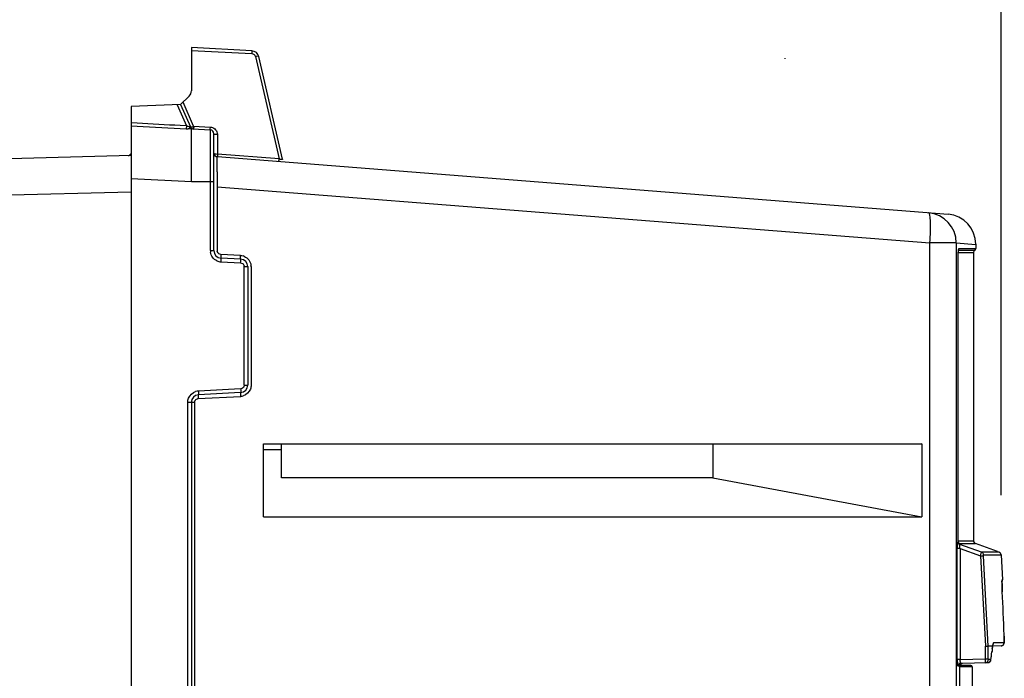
# Model space of a CAD drawing. Header units: inches. Extents: x 0 to 117, y 0 to 83.
# Tile 20 of 57: x 53.3 to 58.45, y 49.96 to 53.41. Entities that reach past the tile are written whole.
import ezdxf

# ---------------------------------------------------------------- set-up
doc = ezdxf.new("R2010")
doc.units = ezdxf.units.IN
doc.header["$LTSCALE"] = 6.431102
doc.header["$MEASUREMENT"] = 0
doc.layers.get('0').update_dxf_attribs({"linetype": 'CONTINUOUS'})
doc.styles.get("Standard").update_dxf_attribs({"font": 'txt', "width": 0.8})
doc.dimstyles.new('DIMSTYLE_1', dxfattribs={"dimtxt": 0.78125, "dimasz": 0.7, "dimexe": 0.18, "dimexo": 0.0625, "dimgap": 0.09, "dimtad": 1, "dimdec": 0, "dimzin": 4, "dimdsep": 46, "dimtxsty": 'STANDARD', "dimblk": '_FILLED', "dimblk1": '_FILLED', "dimblk2": '_FILLED', "dimcen": 0.09, "dimadec": 0, "dimazin": 0, "dimtfac": 1, "dimtdec": 0, "dimtofl": 0, "dimtmove": 0, "dimatfit": 3, "dimldrblk": '_FILLED', "dimfxl": 1, "dimtolj": 1, "dimtzin": 4, "dimarcsym": 0})

# ---------------------------------------------------------------- blocks, each defined once
blk = doc.blocks.new('_FILLED')
at = {"color": 0, "linetype": 'BYBLOCK'}
blk.add_solid([(0, 0), (-1, 0.1429), (-1, -0.1429)], dxfattribs=at)
blk = doc.blocks.new('*D10')
at = {"color": 7, "linetype": 'CONTINUOUS'}
for p, q in [((48.1472, 52.829), (48.1472, 59.2926)), ((58.4359, 50.9189), (58.4359, 59.2926)), ((48.1472, 59.0426), (53.2916, 59.0426)), ((58.4359, 59.0426), (53.2916, 59.0426))]:
    blk.add_line(p, q, dxfattribs=at)
at = {"color": 7, "linetype": 'CONTINUOUS', "xscale": 0.7, "yscale": 0.7, "zscale": 0.7, "rotation": 180}
blk.add_blockref('_FILLED', (48.1472, 59.0426), dxfattribs=at)
at = {"color": 7, "linetype": 'CONTINUOUS', "xscale": 0.7, "yscale": 0.7, "zscale": 0.7}
blk.add_blockref('_FILLED', (58.4359, 59.0426), dxfattribs=at)
at = {"color": 7, "linetype": 'CONTINUOUS', "insert": (53.2916, 60.0192), "char_height": 0.78125, "width": 1.875, "attachment_point": 2, "line_spacing_factor": 0.9}
blk.add_mtext('261', dxfattribs=at)

msp = doc.modelspace()

# ---------------------------------------------------------------- linework, layer by layer
at = {"color": 7, "linetype": 'CONTINUOUS'}
for p, q in [((54.1984, 53.2602), (54.1984, 53.0345)), ((54.5155, 53.2436), (54.1984, 53.2602)), ((54.1984, 53.2456), (54.5155, 53.229)), ((54.5336, 53.2138), (54.6573, 52.6782)), ((54.6758, 52.6759), (54.5518, 53.2131)), ((54.1868, 53.0067), (54.1423, 52.9622)), ((54.2105, 52.8489), (54.155, 52.9748)), ((54.1423, 52.9622), (53.8826, 52.9531)), ((53.8826, 52.9531), (53.8826, 33.8138)), ((54.1236, 52.9615), (54.1725, 52.8506)), ((54.1423, 52.9622), (54.1935, 52.8461)), ((53.9148, 52.8644), (53.8826, 52.8661)), ((53.8827, 52.8515), (53.9148, 52.8498)), ((53.9148, 52.8498), (54.1396, 52.8378)), ((54.1396, 52.8378), (54.1717, 52.836)), ((54.1725, 52.8506), (54.1403, 52.8523)), ((54.1725, 52.8506), (54.1717, 52.836)), ((54.1764, 52.8493), (54.174, 52.8506)), ((54.1878, 52.8459), (54.1816, 52.8474)), ((54.1987, 52.8349), (54.1817, 52.8355)), ((54.2038, 52.8347), (54.1987, 52.8349)), ((54.1988, 52.8335), (54.1988, 52.8344)), ((54.2038, 52.8347), (54.2978, 52.8298)), ((54.2105, 52.8489), (54.2978, 52.8443)), ((54.2976, 52.8334), (54.2978, 52.8443)), ((54.2978, 52.1982), (54.2978, 52.8298)), ((54.3165, 52.1982), (54.3165, 52.8101)), ((54.3351, 52.805), (54.3351, 52.7035)), ((53.8826, 52.6955), (51.5573, 52.6346)), ((58.1583, 52.388), (54.3346, 52.689)), ((54.6573, 52.6782), (54.3351, 52.7035)), ((54.3333, 52.611), (54.3335, 52.6592)), ((53.8826, 52.5763), (54.1984, 52.5598)), ((54.1984, 52.5598), (54.3165, 52.5598)), ((54.3337, 52.5327), (54.3337, 52.1982)), ((54.3337, 52.5327), (58.0637, 52.2391)), ((51.5501, 52.4452), (53.8826, 52.5063)), ((58.0637, 34.183), (58.0637, 52.2391)), ((58.2015, 52.2391), (58.0637, 52.2391)), ((58.2015, 52.239), (58.2015, 34.183)), ((58.2015, 52.239), (58.3035, 52.231)), ((58.2135, 52.2018), (58.2138, 52.2031)), ((58.2984, 52.1993), (58.2138, 52.1993)), ((58.215, 52.2083), (58.2157, 52.209)), ((58.2157, 52.209), (58.3035, 52.209)), ((58.3035, 52.2319), (58.3035, 52.209)), ((54.2978, 52.1982), (54.3165, 52.1982)), ((54.4549, 52.1732), (54.3524, 52.1785)), ((54.4563, 52.1535), (54.3538, 52.1589)), ((58.2118, 50.6759), (58.2118, 52.1783)), ((58.2118, 52.1783), (58.2119, 52.1783)), ((58.2917, 52.1864), (58.2119, 52.1864)), ((58.2917, 52.1864), (58.2917, 50.6802)), ((54.3538, 52.1392), (54.4563, 52.1338)), ((54.475, 51.4944), (54.475, 52.1142)), ((54.475, 52.1142), (54.4936, 52.1142)), ((54.4936, 52.1142), (54.4936, 51.4944)), ((54.5109, 52.1142), (54.5109, 51.4944)), ((54.475, 51.4944), (54.4936, 51.4944)), ((54.2342, 51.4238), (54.4549, 51.4354)), ((54.4563, 51.4747), (54.2357, 51.4631)), ((54.4563, 51.455), (54.2357, 51.4435)), ((54.1797, 35.44), (54.1797, 51.4042)), ((54.2156, 51.4042), (54.1797, 51.4042)), ((54.1984, 51.4042), (54.1984, 35.44)), ((54.2156, 51.4042), (54.2156, 35.44)), ((54.5757, 50.8052), (54.5757, 51.187)), ((54.5757, 51.187), (58.0207, 51.187)), ((54.6708, 51.0098), (54.6708, 51.1849)), ((56.9273, 51.1849), (54.6708, 51.1849)), ((58.0207, 51.187), (56.9273, 51.1849)), ((56.9273, 51.1849), (56.9273, 51.0098)), ((58.0207, 51.187), (58.0207, 50.8052)), ((54.6708, 51.1562), (54.5757, 51.1562)), ((56.9273, 51.0098), (54.6708, 51.0098)), ((56.9273, 51.0098), (58.0207, 50.8052)), ((54.5757, 50.8052), (58.0207, 50.8052)), ((58.2108, 50.6759), (58.2118, 50.6759)), ((58.2119, 50.6802), (58.2917, 50.6802)), ((58.2163, 50.6655), (58.2198, 50.6655)), ((58.2198, 50.6655), (58.301, 50.6655)), ((58.3341, 50.62), (58.221, 50.6611)), ((58.221, 50.6611), (58.222, 50.6611)), ((58.301, 50.6655), (58.3021, 50.6655)), ((58.4166, 50.6238), (58.302, 50.6655)), ((58.2063, 50.0594), (58.2063, 50.6401)), ((58.2217, 50.6401), (58.2063, 50.6401)), ((58.2217, 50.6401), (58.2217, 50.0594)), ((58.2217, 50.6401), (58.3287, 50.6011)), ((58.3287, 50.6011), (58.344, 50.6019)), ((58.3287, 50.6011), (58.3537, 50.1285)), ((58.3702, 50.6201), (58.3341, 50.62)), ((58.3691, 50.1289), (58.344, 50.6019)), ((58.3445, 50.6065), (58.4359, 50.6065)), ((58.4154, 50.6204), (58.3702, 50.6201)), ((58.4256, 50.6206), (58.4154, 50.6204)), ((58.4359, 50.6065), (58.4428, 50.4749)), ((58.4408, 50.4641), (58.4408, 50.4663)), ((58.4409, 50.4615), (58.4408, 50.4641)), ((58.4409, 50.4586), (58.4409, 50.4615)), ((58.441, 50.4535), (58.4409, 50.4586)), ((58.4412, 50.4476), (58.441, 50.4535)), ((58.4411, 50.4749), (58.4428, 50.4749)), ((58.4415, 50.4384), (58.4412, 50.4476)), ((58.4419, 50.4277), (58.4415, 50.4384)), ((58.4425, 50.4124), (58.4419, 50.4277)), ((58.442, 50.4229), (58.4423, 50.4177)), ((58.4423, 50.4177), (58.4425, 50.4127)), ((58.4425, 50.4126), (58.4425, 50.4127)), ((58.4519, 50.1466), (58.3964, 50.1457)), ((58.4519, 50.1879), (58.4519, 50.1881)), ((58.4521, 50.1812), (58.4519, 50.1879)), ((58.4524, 50.1738), (58.4521, 50.1812)), ((58.3537, 50.1285), (58.3691, 50.1289)), ((58.3537, 50.0617), (58.3537, 50.1285)), ((58.3691, 50.0617), (58.3691, 50.1289)), ((58.3915, 50.1289), (58.3691, 50.1289)), ((58.3885, 50.1048), (58.3877, 50.0982)), ((58.3885, 50.1029), (58.3877, 50.0964)), ((58.39, 50.1178), (58.3885, 50.1048)), ((58.3893, 50.1095), (58.3885, 50.1029)), ((58.39, 50.116), (58.3893, 50.1095)), ((58.4365, 50.1301), (58.3898, 50.1292)), ((58.39, 50.116), (58.39, 50.1178)), ((58.3915, 50.1267), (58.3914, 50.1261)), ((58.3915, 50.1289), (58.3915, 50.1267)), ((58.4424, 50.1313), (58.4451, 50.1328)), ((58.4451, 50.1328), (58.4473, 50.1346)), ((58.2217, 50.0594), (58.2063, 50.0594)), ((58.2217, 50.0594), (58.3537, 50.0617)), ((58.2264, 50.0398), (58.3674, 50.0422)), ((58.3537, 50.0617), (58.3691, 50.0617)), ((58.3538, 50.0582), (58.3537, 50.0617)), ((58.3827, 50.058), (58.3696, 50.0578)), ((58.3831, 50.0572), (58.3831, 50.0591)), ((58.3831, 50.0572), (58.3831, 50.0572)), ((58.218, 50.0241), (58.211, 50.0241)), ((58.2771, 50.0275), (58.2162, 50.0275)), ((58.218, 50.0241), (58.218, 44.961)), ((58.285, 50.0197), (58.218, 50.0197)), ((58.285, 50.0197), (58.285, 49.9008))]:
    msp.add_line(p, q, dxfattribs=at)
for points in [[(54.191, 52.8453), (54.1907, 52.8454), (54.1903, 52.8454), (54.19, 52.8455), (54.1897, 52.8455), (54.1893, 52.8456), (54.189, 52.8457), (54.1886, 52.8457), (54.1882, 52.8458), (54.1878, 52.8459)], [(58.2119, 52.1789), (58.2119, 52.1821), (58.212, 52.1851), (58.2121, 52.1879), (58.2122, 52.1906), (58.2124, 52.1931), (58.2126, 52.1954), (58.2128, 52.1974), (58.213, 52.1991), (58.2133, 52.2006), (58.2135, 52.2018)], [(58.2177, 50.6638), (58.2168, 50.6646), (58.2159, 50.6655), (58.215, 50.6667), (58.2141, 50.6679), (58.2133, 50.6694), (58.2127, 50.671), (58.2122, 50.6726), (58.212, 50.6744), (58.2119, 50.676)], [(58.2192, 50.6628), (58.2192, 50.6628), (58.2189, 50.663), (58.2184, 50.6633), (58.2177, 50.6638)], [(58.344, 50.6019), (58.344, 50.6027), (58.344, 50.6034), (58.344, 50.6041), (58.344, 50.6046), (58.344, 50.6051), (58.3441, 50.6055), (58.3442, 50.6059), (58.3443, 50.6062), (58.3445, 50.6065)], [(58.4359, 50.6064), (58.4357, 50.6083), (58.4352, 50.6104), (58.4345, 50.6124), (58.4335, 50.6141), (58.4323, 50.6157), (58.431, 50.6171), (58.4296, 50.6183), (58.4281, 50.6193), (58.4267, 50.62), (58.4256, 50.6205)], [(58.4408, 50.4665), (58.4418, 50.4685), (58.4426, 50.4712), (58.4428, 50.4741), (58.4428, 50.4749)], [(58.4408, 50.4663), (58.4408, 50.4681), (58.4408, 50.4689), (58.4408, 50.4697), (58.4408, 50.4703), (58.4409, 50.4708), (58.4409, 50.4713), (58.4409, 50.4716), (58.4409, 50.4718)], [(58.4473, 50.1346), (58.4491, 50.1366), (58.4503, 50.1387), (58.4512, 50.1406), (58.4517, 50.1424), (58.4521, 50.144), (58.4523, 50.1453), (58.4524, 50.1466), (58.4525, 50.1479), (58.4526, 50.1493), (58.4526, 50.1509), (58.4527, 50.1526)], [(58.4527, 50.1526), (58.4527, 50.1545), (58.4527, 50.1566), (58.4527, 50.159), (58.4526, 50.1615), (58.4526, 50.1642), (58.4525, 50.1672), (58.4524, 50.1738)], [(58.39, 50.116), (58.3901, 50.1165), (58.3905, 50.1202), (58.391, 50.1236), (58.3914, 50.1261)], [(58.3915, 50.1267), (58.3918, 50.1292), (58.3921, 50.1315), (58.3925, 50.1334), (58.3928, 50.1349), (58.393, 50.1359), (58.3931, 50.1361)], [(58.4365, 50.1301), (58.4394, 50.1304), (58.4424, 50.1313)], [(58.2179, 50.037), (58.2196, 50.0381), (58.2215, 50.0389), (58.2235, 50.0395), (58.2256, 50.0397), (58.2264, 50.0398)], [(58.3674, 50.0422), (58.3687, 50.0423), (58.371, 50.0427), (58.3732, 50.0434), (58.3751, 50.0444), (58.3768, 50.0456)], [(58.3696, 50.0578), (58.3695, 50.0578), (58.3694, 50.058), (58.3693, 50.0583), (58.3692, 50.0587), (58.3692, 50.0592), (58.3691, 50.0598), (58.3691, 50.0604), (58.3691, 50.061), (58.3691, 50.0617)], [(58.3768, 50.0456), (58.3784, 50.0469), (58.3797, 50.0484), (58.3807, 50.05), (58.3816, 50.0516), (58.3822, 50.0532), (58.3827, 50.0548), (58.383, 50.0564), (58.3831, 50.0572)], [(58.3831, 50.0591), (58.383, 50.0589), (58.383, 50.0587), (58.383, 50.0585), (58.3829, 50.0583), (58.3829, 50.0582), (58.3829, 50.0581), (58.3828, 50.058), (58.3828, 50.058), (58.3827, 50.058)]]:
    msp.add_lwpolyline(points, dxfattribs=at)
for centre, radius, start, end in [((54.5134, 53.2042), 0.0394, 13, 87), ((54.5144, 53.2093), 0.0197, 13.0126, 34.8573), ((54.159, 53.0345), 0.0394, 315, 360), ((48.3624, -52.5149), 105.5255, 86.861266, 86.983859), ((54.2272, 53.8508), 1.0163, 266.8699, 267.0647), ((54.2228, 53.7645), 0.9299, 267.0608, 267.4657), ((54.2115, 52.854), 0.0197, 203.7892, 267), ((54.1962, 52.6756), 0.1593, 86.9657, 87.2792), ((54.2968, 52.8101), 0.0197, 0.0364, 87), ((53.8642, 52.7147), 0.0197, 281.534, 330.1635), ((54.3362, 52.7086), 0.0197, 180, 265.5), ((54.6781, 52.7361), 0.0616, 250.2193, 253.4754), ((63.3649, 52.6197), 9.0317, 180.05494, 180.24436), ((62.4066, 52.6129), 8.0733, 180.22515, 180.45289), ((59.7652, 52.5928), 5.4319, 180.4607, 180.6342), ((58.044, 52.2391), 0.1575, 0, 85.5), ((58.146, 52.2311), 0.1575, 359.9917, 85.4999), ((58.3074, 52.1864), 0.0157, 124.8498, 180), ((58.2917, 52.209), 0.0118, 304.8501, 360), ((54.3564, 52.1982), 0.0585, 180.0266, 187.52), ((54.3559, 52.1982), 0.0394, 180, 267), ((54.3531, 52.1982), 0.0194, 180.0809, 190.7399), ((54.4543, 52.1142), 0.0394, 0.0024, 87), ((54.4517, 52.1142), 0.0591, 66.0039, 72.9396), ((54.3568, 52.1981), 0.059, 245.2482, 266.948), ((54.4555, 52.1142), 0.0195, 0.1026, 10.3637), ((54.454, 52.1144), 0.0569, 359.7522, 7.2749), ((54.4543, 51.4944), 0.0394, 273, 0.0017), ((54.2377, 51.4042), 0.0394, 93.0063, 180), ((54.2389, 51.4036), 0.0596, 93.0618, 107.6128), ((54.4519, 51.4935), 0.0582, 272.9799, 276.5809), ((54.4553, 51.4941), 0.0194, 273.0188, 283.3113), ((54.4517, 51.4947), 0.0594, 276.5993, 287.5069), ((54.2353, 51.4044), 0.0195, 93.0918, 103.7954), ((58.3074, 50.6803), 0.0157, 180, 249.9835), ((58.4994, 50.64), 0.2931, 178.9803, 179.9949), ((60.7337, 50.5155), 2.2936, 181.8816, 182.1129), ((61.1814, 50.5319), 2.7415, 182.11, 182.2777), ((-26.4048, 46.7522), 84.9262, 2.318678, 2.470346), ((57.0505, 50.1312), 1.4025, 1.994, 2.3238), ((47.6984, 51.3536), 10.7628, 353.09195, 353.3017), ((47.6666, 51.3538), 10.7946, 353.10159, 353.31103), ((58.6393, 50.0913), 0.2506, 171.3607, 173.9751), ((58.5448, 50.1125), 0.1542, 172.5521, 173.8694), ((58.4362, 50.1456), 0.0156, 271.0673, 291.8135), ((58.4362, 50.1458), 0.0157, 308.8169, 320.7786), ((58.2965, 50.0583), 0.0749, 179.2128, 181.8811), ((58.2771, 50.0197), 0.00787, 0, 90)]:
    msp.add_arc(centre, radius, start, end, dxfattribs=at)
at = {"color": 7, "linetype": 'CONTINUOUS', "extrusion": (0, 0.707107, -0.707107)}
msp.add_ellipse((55.4015, 53.1954), major_axis=(0, -1.9028, -1.9028), ratio=0.707107, start_param=-1.57585, end_param=-1.57403, dxfattribs=at)
at = {"color": 7, "linetype": 'CONTINUOUS'}
for points, knots in [([(54.5155, 53.2436), (54.5168, 53.2435), (54.5143, 53.2357), (54.5156, 53.2325), (54.5155, 53.229)], [0, 0, 0, 0, 0.28033, 1, 1, 1, 1]), ([(54.5518, 53.2131), (54.5513, 53.215), (54.5427, 53.2152), (54.5377, 53.2146), (54.5336, 53.2138)], [0, 0, 0, 0, 0.320136, 1, 1, 1, 1]), ([(54.1816, 52.8474), (54.1807, 52.8476), (54.1789, 52.8482), (54.1772, 52.8489), (54.1764, 52.8493)], [0, 0, 0, 0, 0.499532, 1, 1, 1, 1]), ([(54.1935, 52.8461), (54.1936, 52.8458), (54.1934, 52.8442), (54.1915, 52.8454), (54.1905, 52.8457)], [0, 0, 0, 0, 0.212574, 1, 1, 1, 1]), ([(54.191, 52.8453), (54.1914, 52.8443), (54.1923, 52.8423), (54.1934, 52.8404), (54.1941, 52.8395)], [0, 0, 0, 0, 0.496441, 1, 1, 1, 1]), ([(54.1941, 52.8395), (54.1955, 52.8376), (54.1992, 52.8351), (54.2022, 52.837), (54.203, 52.8377)], [0, 0, 0, 0, 0.7035, 1, 1, 1, 1]), ([(54.1952, 52.8452), (54.196, 52.8451), (54.2013, 52.8455), (54.2064, 52.8473), (54.2105, 52.8489)], [0, 0, 0, 0, 0.165758, 1, 1, 1, 1]), ([(54.1955, 52.8367), (54.1958, 52.8368), (54.1965, 52.8372), (54.1971, 52.8377), (54.1974, 52.838)], [0, 0, 0, 0, 0.453617, 1, 1, 1, 1]), ([(54.1984, 52.5598), (54.199, 52.5927), (54.1996, 52.6542), (54.1981, 52.736), (54.1984, 52.7943), (54.1995, 52.8241), (54.1988, 52.8335)], [0, 0, 0, 0, 0.360835, 0.673644, 0.896527, 1, 1, 1, 1]), ([(54.2105, 52.8489), (54.2103, 52.8454), (54.2116, 52.8422), (54.2091, 52.8344), (54.2105, 52.8343)], [0, 0, 0, 0, 0.71947, 1, 1, 1, 1]), ([(54.2978, 52.8298), (54.2975, 52.8298), (54.2978, 52.8317), (54.2976, 52.8325), (54.2976, 52.8334)], [0, 0, 0, 0, 0.289373, 1, 1, 1, 1]), ([(54.3351, 52.805), (54.3307, 52.8051), (54.3254, 52.8056), (54.3165, 52.808), (54.3165, 52.8101)], [0, 0, 0, 0, 0.674334, 1, 1, 1, 1]), ([(54.3165, 52.7086), (54.3165, 52.7065), (54.3254, 52.7041), (54.3307, 52.7036), (54.3351, 52.7035)], [0, 0, 0, 0, 0.325613, 1, 1, 1, 1]), ([(54.3351, 52.7035), (54.3349, 52.7), (54.3361, 52.6968), (54.3333, 52.6891), (54.3346, 52.689)], [0, 0, 0, 0, 0.720021, 1, 1, 1, 1]), ([(54.3335, 52.6592), (54.3335, 52.6635), (54.3338, 52.6706), (54.3336, 52.6808), (54.3346, 52.6849), (54.334, 52.689), (54.3346, 52.689)], [0, 0, 0, 0, 0.430438, 0.744707, 0.935417, 1, 1, 1, 1]), ([(54.6567, 52.6636), (54.6554, 52.6637), (54.6582, 52.6714), (54.657, 52.6747), (54.6573, 52.6782)], [0, 0, 0, 0, 0.279846, 1, 1, 1, 1]), ([(54.6758, 52.6759), (54.6761, 52.6746), (54.6673, 52.6746), (54.6643, 52.676), (54.6606, 52.6771)], [0, 0, 0, 0, 0.259923, 1, 1, 1, 1]), ([(58.0637, 52.2391), (58.0653, 52.259), (58.0672, 52.295), (58.0675, 52.3459), (58.0646, 52.3737), (58.061, 52.3957), (58.0564, 52.3961)], [0, 0, 0, 0, 0.376436, 0.695725, 0.911822, 1, 1, 1, 1]), ([(58.2118, 52.1783), (58.2118, 52.1848), (58.2126, 52.1946), (58.213, 52.2053), (58.215, 52.2083)], [0, 0, 0, 0, 0.647228, 1, 1, 1, 1]), ([(54.3524, 52.1785), (54.3521, 52.1737), (54.353, 52.1691), (54.352, 52.159), (54.3538, 52.1589)], [0, 0, 0, 0, 0.732051, 1, 1, 1, 1]), ([(54.3538, 52.1392), (54.354, 52.1438), (54.3548, 52.1506), (54.3538, 52.1558), (54.3544, 52.1588), (54.3538, 52.1589)], [0, 0, 0, 0, 0.705088, 0.909523, 1, 1, 1, 1]), ([(54.4563, 52.1535), (54.4544, 52.1536), (54.4557, 52.1639), (54.4543, 52.1686), (54.4549, 52.1732)], [0, 0, 0, 0, 0.300678, 1, 1, 1, 1]), ([(54.4563, 52.1338), (54.4566, 52.1385), (54.4573, 52.1453), (54.4564, 52.1505), (54.4569, 52.1535), (54.4563, 52.1535)], [0, 0, 0, 0, 0.704863, 0.921297, 1, 1, 1, 1]), ([(54.2357, 51.4435), (54.2339, 51.4434), (54.2349, 51.4332), (54.234, 51.4287), (54.2342, 51.4238)], [0, 0, 0, 0, 0.26795, 1, 1, 1, 1]), ([(54.2357, 51.4631), (54.2359, 51.4585), (54.2367, 51.4517), (54.2357, 51.4465), (54.2362, 51.4435), (54.2357, 51.4435)], [0, 0, 0, 0, 0.704863, 0.921297, 1, 1, 1, 1]), ([(54.4563, 51.455), (54.4544, 51.4549), (54.4556, 51.4446), (54.4547, 51.44), (54.4549, 51.4354)], [0, 0, 0, 0, 0.301412, 1, 1, 1, 1]), ([(54.4563, 51.4747), (54.4566, 51.4701), (54.4573, 51.4632), (54.4564, 51.4581), (54.4569, 51.4551), (54.4563, 51.455)], [0, 0, 0, 0, 0.705124, 0.921448, 1, 1, 1, 1]), ([(58.2108, 50.6759), (58.2099, 50.6759), (58.2086, 50.6718), (58.207, 50.6628), (58.2065, 50.6525), (58.2064, 50.6453)], [0, 0, 0, 0, 0.088867, 0.303877, 1, 1, 1, 1]), ([(58.221, 50.6611), (58.2183, 50.6621), (58.2124, 50.6641), (58.2122, 50.6715), (58.2138, 50.6735)], [0, 0, 0, 0, 0.521935, 1, 1, 1, 1]), ([(58.2226, 50.6609), (58.2197, 50.6619), (58.2136, 50.6638), (58.2131, 50.6714), (58.2148, 50.6736)], [0, 0, 0, 0, 0.524257, 1, 1, 1, 1]), ([(58.2217, 50.6401), (58.2206, 50.6445), (58.2201, 50.6506), (58.2184, 50.6593), (58.2204, 50.6609)], [0, 0, 0, 0, 0.640919, 1, 1, 1, 1]), ([(58.3287, 50.6011), (58.3299, 50.6055), (58.3321, 50.6115), (58.333, 50.6183), (58.3341, 50.62)], [0, 0, 0, 0, 0.691698, 1, 1, 1, 1]), ([(58.3341, 50.62), (58.3367, 50.619), (58.3423, 50.617), (58.3429, 50.61), (58.3415, 50.6079)], [0, 0, 0, 0, 0.519986, 1, 1, 1, 1]), ([(58.4411, 50.4749), (58.4403, 50.4749), (58.4416, 50.47), (58.4403, 50.4651), (58.4412, 50.4533), (58.4412, 50.4451), (58.4414, 50.4402)], [0, 0, 0, 0, 0.067002, 0.26297, 0.578787, 1, 1, 1, 1]), ([(58.3964, 50.1457), (58.395, 50.1456), (58.3929, 50.1398), (58.3924, 50.1358), (58.3919, 50.1325)], [0, 0, 0, 0, 0.290977, 1, 1, 1, 1]), ([(58.3928, 50.1347), (58.3934, 50.1354), (58.3945, 50.1371), (58.3953, 50.139), (58.3957, 50.1399)], [0, 0, 0, 0, 0.498922, 1, 1, 1, 1]), ([(58.3957, 50.1399), (58.396, 50.1408), (58.3964, 50.1427), (58.3965, 50.1447), (58.3964, 50.1457)], [0, 0, 0, 0, 0.502059, 1, 1, 1, 1]), ([(58.4522, 50.18), (58.4523, 50.1754), (58.4524, 50.1676), (58.453, 50.1563), (58.452, 50.1513), (58.4527, 50.1466), (58.4519, 50.1466)], [0, 0, 0, 0, 0.412446, 0.729766, 0.929701, 1, 1, 1, 1]), ([(58.4421, 50.1312), (58.4428, 50.1315), (58.4442, 50.1322), (58.4455, 50.133), (58.4461, 50.1335)], [0, 0, 0, 0, 0.500514, 1, 1, 1, 1]), ([(58.2063, 50.0594), (58.2063, 50.0516), (58.2077, 50.0406), (58.2076, 50.0274), (58.2103, 50.0244)], [0, 0, 0, 0, 0.656601, 1, 1, 1, 1]), ([(58.2264, 50.0398), (58.2246, 50.0397), (58.2222, 50.0473), (58.2218, 50.052), (58.2217, 50.0559)], [0, 0, 0, 0, 0.313466, 1, 1, 1, 1]), ([(58.3542, 50.042), (58.3538, 50.042), (58.3545, 50.0445), (58.3533, 50.0485), (58.3538, 50.0543), (58.3538, 50.0582)], [0, 0, 0, 0, 0.072939, 0.282134, 1, 1, 1, 1])]:
    msp.add_open_spline(points, degree=3, knots=knots, dxfattribs=at)
for points in [[(54.5155, 53.229), (54.5212, 53.2287), (54.5273, 53.2253), (54.5306, 53.2206)], [(54.1878, 52.8459), (54.189, 52.8421), (54.1917, 52.8353), (54.1955, 52.8367)], [(54.2978, 52.8443), (54.306, 52.844), (54.3143, 52.8407), (54.3207, 52.8355)], [(54.3207, 52.8355), (54.3276, 52.8299), (54.3325, 52.8212), (54.3342, 52.8124)], [(54.3342, 52.8124), (54.3347, 52.81), (54.335, 52.8075), (54.3351, 52.805)], [(58.2157, 52.209), (58.2157, 52.2066), (58.2155, 52.2036), (58.2136, 52.2021)], [(54.3321, 52.1446), (54.3148, 52.1525), (54.3008, 52.1717), (54.2983, 52.1905)], [(54.3429, 52.1815), (54.3384, 52.1843), (54.335, 52.1894), (54.334, 52.1946)], [(54.3524, 52.1785), (54.349, 52.1787), (54.3457, 52.1798), (54.3429, 52.1815)], [(54.4549, 52.1732), (54.4597, 52.1729), (54.4644, 52.1721), (54.469, 52.1707)], [(54.4757, 52.1682), (54.4934, 52.1603), (54.508, 52.1408), (54.5104, 52.1216)], [(54.4563, 52.1338), (54.4596, 52.1337), (54.463, 52.1326), (54.4658, 52.1309)], [(54.4658, 52.1309), (54.4703, 52.1281), (54.4737, 52.1229), (54.4747, 52.1177)], [(54.4707, 51.4821), (54.468, 51.4787), (54.464, 51.4762), (54.4598, 51.4752)], [(54.475, 51.4944), (54.475, 51.49), (54.4734, 51.4855), (54.4707, 51.4821)], [(54.5109, 51.4944), (54.511, 51.4874), (54.5097, 51.4803), (54.5072, 51.4738)], [(54.1797, 51.4042), (54.1797, 51.4116), (54.1812, 51.4191), (54.1839, 51.426)], [(54.1839, 51.426), (54.1901, 51.4417), (54.2048, 51.4553), (54.2209, 51.4604)], [(54.5072, 51.4738), (54.5011, 51.4576), (54.4861, 51.4432), (54.4696, 51.438)], [(54.2156, 51.4042), (54.2156, 51.4095), (54.2181, 51.4152), (54.222, 51.4187)], [(54.222, 51.4187), (54.2245, 51.4209), (54.2275, 51.4225), (54.2307, 51.4233)], [(58.4484, 50.1358), (58.4508, 50.1388), (58.4521, 50.1428), (58.4519, 50.1466)], [(58.2177, 50.0369), (58.2137, 50.0342), (58.211, 50.0289), (58.211, 50.024)], [(58.2264, 50.0398), (58.2233, 50.0397), (58.2202, 50.0387), (58.2177, 50.0369)], [(58.218, 50.0241), (58.218, 50.0316), (58.2263, 50.0398), (58.2338, 50.0399)], [(58.3542, 50.042), (58.3616, 50.0421), (58.3696, 50.0504), (58.3696, 50.0578)], [(58.3674, 50.0422), (58.3708, 50.0423), (58.3745, 50.0436), (58.3771, 50.0459)], [(58.3771, 50.0459), (58.3805, 50.0487), (58.3827, 50.0535), (58.3827, 50.058)]]:
    msp.add_open_spline(points, degree=3, dxfattribs=at)

# ---------------------------------------------------------------- dimensions: what is measured, and where the dimension line sits
dim = msp.add_linear_dim(base=(58.4359, 59.0426), p1=(48.1472, 52.829), p2=(58.4359, 50.9189), dimstyle='DIMSTYLE_1', dxfattribs=at)
dim.commit()
dim.dimension.update_dxf_attribs({"geometry": '*D10', "text_midpoint": (52.3541, 59.6286), "dimtype": 160})

doc.saveas('drawing.dxf')
